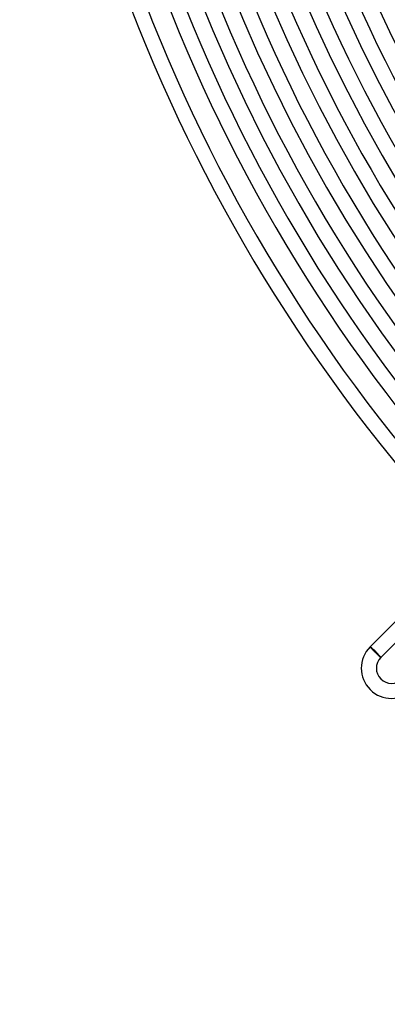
# Model space of a CAD drawing. Header units: millimetres. Extents: x -485 to 485, y -485 to 485.
# Tile 1 of 110: x -440 to -343, y -422 to -161. Entities that reach past the tile are written whole.
import ezdxf

# ---------------------------------------------------------------- set-up
doc = ezdxf.new("R2010")
doc.units = ezdxf.units.MM
doc.layers.add('HIDDEN', color=7, linetype='Continuous')
doc.layers.add('THICK', color=7, linetype='Continuous')

msp = doc.modelspace()

# ---------------------------------------------------------------- linework, layer by layer
at = {"layer": 'HIDDEN'}
for p, q in [((-347.19, -327.39), (-347.12, -327.46)), ((-347.12, -327.46), (-344.43, -330.15)), ((-344.43, -330.15), (-344.36, -330.22))]:
    msp.add_line(p, q, dxfattribs=at)
for major_axis, start_param, end_param in [((-1.41, 1.41), -1.570796, 0), ((-1.34, 1.34), -3.141593, 0), ((-1.41, 1.41), -3.141593, -1.570796)]:
    msp.add_ellipse((-345.78, -328.8), major_axis=major_axis, ratio=0.05705, start_param=start_param, end_param=end_param, dxfattribs=at)
at = {"layer": 'THICK'}
for p, q in [((-347.19, -327.39), (-322.44, -302.64)), ((-344.36, -330.22), (-319.61, -305.47)), ((-347.19, -327.4), (-347.19, -327.39)), ((-347.19, -327.39), (-347.19, -327.39)), ((-347.18, -327.41), (-347.19, -327.4)), ((-347.17, -327.42), (-347.18, -327.41)), ((-347.16, -327.44), (-347.17, -327.42)), ((-347.14, -327.46), (-347.16, -327.44)), ((-347.13, -327.48), (-347.14, -327.46)), ((-347.1, -327.51), (-347.13, -327.48)), ((-347.08, -327.54), (-347.1, -327.51)), ((-347.05, -327.57), (-347.08, -327.54)), ((-347.02, -327.6), (-347.05, -327.57)), ((-346.99, -327.64), (-347.02, -327.6)), ((-346.95, -327.68), (-346.99, -327.64)), ((-346.91, -327.72), (-346.95, -327.68)), ((-346.87, -327.76), (-346.91, -327.72)), ((-346.83, -327.81), (-346.87, -327.76)), ((-346.78, -327.86), (-346.83, -327.81)), ((-346.73, -327.91), (-346.78, -327.86)), ((-346.68, -327.96), (-346.73, -327.91)), ((-346.63, -328.02), (-346.68, -327.96)), ((-346.57, -328.08), (-346.63, -328.02)), ((-346.52, -328.13), (-346.57, -328.08)), ((-346.46, -328.19), (-346.52, -328.13)), ((-346.4, -328.26), (-346.46, -328.19)), ((-346.34, -328.32), (-346.4, -328.26)), ((-346.28, -328.38), (-346.34, -328.32)), ((-346.21, -328.45), (-346.28, -328.38)), ((-346.15, -328.51), (-346.21, -328.45)), ((-346.08, -328.58), (-346.15, -328.51)), ((-346.02, -328.64), (-346.08, -328.58)), ((-345.95, -328.71), (-346.02, -328.64)), ((-345.88, -328.78), (-345.95, -328.71)), ((-345.82, -328.85), (-345.88, -328.78)), ((-345.75, -328.91), (-345.82, -328.85)), ((-345.68, -328.98), (-345.75, -328.91)), ((-345.62, -329.04), (-345.68, -328.98)), ((-345.55, -329.1), (-345.62, -329.04)), ((-345.49, -329.17), (-345.55, -329.1)), ((-345.43, -329.23), (-345.49, -329.17)), ((-345.36, -329.29), (-345.43, -329.23)), ((-345.3, -329.35), (-345.36, -329.29)), ((-345.24, -329.41), (-345.3, -329.35)), ((-345.18, -329.47), (-345.24, -329.41)), ((-345.12, -329.53), (-345.18, -329.47)), ((-345.06, -329.58), (-345.12, -329.53)), ((-345.01, -329.64), (-345.06, -329.58)), ((-344.95, -329.69), (-345.01, -329.64)), ((-344.9, -329.74), (-344.95, -329.69)), ((-344.85, -329.79), (-344.9, -329.74)), ((-344.8, -329.83), (-344.85, -329.79)), ((-344.76, -329.87), (-344.8, -329.83)), ((-344.71, -329.92), (-344.76, -329.87)), ((-344.67, -329.96), (-344.71, -329.92)), ((-344.63, -329.99), (-344.67, -329.96)), ((-344.59, -330.03), (-344.63, -329.99)), ((-344.56, -330.06), (-344.59, -330.03)), ((-344.53, -330.09), (-344.56, -330.06)), ((-344.5, -330.11), (-344.53, -330.09)), ((-344.47, -330.14), (-344.5, -330.11)), ((-344.45, -330.16), (-344.47, -330.14)), ((-344.43, -330.17), (-344.45, -330.16)), ((-344.41, -330.19), (-344.43, -330.17)), ((-344.39, -330.2), (-344.41, -330.19)), ((-344.38, -330.21), (-344.39, -330.2)), ((-344.37, -330.22), (-344.38, -330.21)), ((-344.36, -330.22), (-344.37, -330.22)), ((-344.36, -330.22), (-344.36, -330.22))]:
    msp.add_line(p, q, dxfattribs=at)
for centre, radius, start, end in [((0, 0), 422, 180, 0), ((0, 0), 413.5, 180, 0), ((0, 0), 405, 180, 0), ((0, 0), 396.5, 180, 0), ((0, 0), 388, 180, 0), ((0, 0), 379.5, 180, 0), ((0, 0), 371, 180, 0), ((0, 0), 362.5, 180, 0), ((0, 0), 354, 180, 0), ((0, 0), 345.5, 180, 0), ((0, 0), 440, 180.2601, 224.7399), ((0, 0), 436, 180.2629, 224.7372), ((0, 0), 430.5, 180.0635, 224.9365), ((0, 0), 426.5, 180.2687, 224.7313), ((0, 0), 418, 180.2741, 224.7259), ((0, 0), 409.5, 180.2798, 224.7201), ((0, 0), 401, 180.2858, 224.7142), ((0, 0), 392.5, 180.292, 224.708), ((0, 0), 384, 180.2984, 224.7016), ((0, 0), 375.5, 180.3052, 224.6948), ((0, 0), 367, 180.3122, 224.6878), ((0, 0), 358.5, 180.3196, 224.6804), ((0, 0), 350, 180.3274, 224.6726), ((-341.53, -333.05), 8, 135, 314.9999), ((-341.53, -333.05), 4, 135, 314.9997)]:
    msp.add_arc(centre, radius, start, end, dxfattribs=at)

doc.saveas('drawing.dxf')
